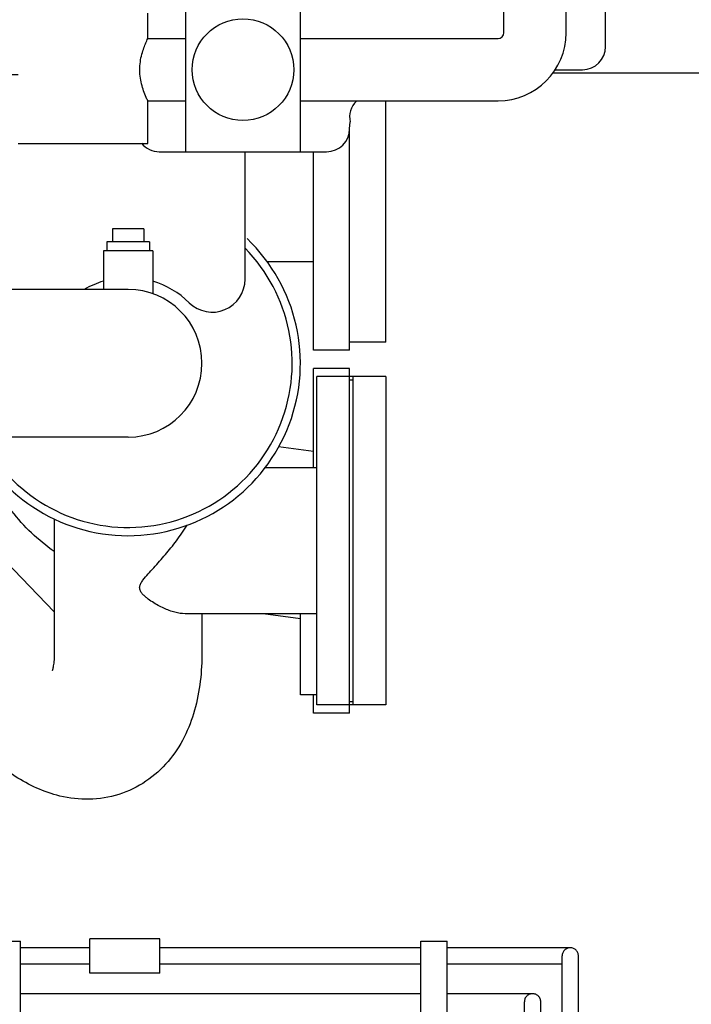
# Model space of a CAD drawing. Header units: millimetres. Extents: x 0 to 1189, y 0 to 841.
# Tile 19 of 106: x 459 to 479, y 155 to 185. Entities that reach past the tile are written whole.
import ezdxf

# ---------------------------------------------------------------- set-up
doc = ezdxf.new("R2010")
doc.units = ezdxf.units.MM
doc.header["$LTSCALE"] = 65.395
doc.linetypes.add('PHANTOM', pattern=[0.8, 0.45, -0.05, 0.1, -0.05, 0.1, -0.05])
for name, color, linetype in [('1907_842000_17_SIMPLE1_H_ABL548', 7, 'CONTINUOUS'), ('1907_842000_17_SIMPLE1_T1_H_PBL549', 7, 'CONTINUOUS'), ('32007_060000_TLKGS_KGS_V_ABL537', 7, 'CONTINUOUS'), ('32007_062000_TLKGS_KGS_TL_V_ABL588', 7, 'CONTINUOUS'), ('32007_724700_04_SIMPLE1_T1_X_PBL621', 7, 'CONTINUOUS'), ('32007_724700_04_SIMPLE1_X_ABL620', 7, 'CONTINUOUS'), ('32007_833000_01_SIMPLE1_T2_X_PBL607', 7, 'CONTINUOUS'), ('32007_833000_01_SIMPLE1_T3_X_PBL606', 7, 'CONTINUOUS'), ('32007_833000_01_SIMPLE1_X#AF1_ABL605', 7, 'CONTINUOUS'), ('32007_833000_02_SIMPLE1_T1_X_PBL591', 7, 'CONTINUOUS'), ('32007_833000_02_SIMPLE1_T2_X_PBL590', 7, 'CONTINUOUS'), ('32007_833000_02_SIMPLE1_X_ABL589', 7, 'CONTINUOUS'), ('32007_836000_02_SIMPLE1_T1_X_PBL593', 7, 'CONTINUOUS'), ('32007_836000_02_SIMPLE1_T2_X_PBL594', 7, 'CONTINUOUS'), ('32007_836000_02_SIMPLE1_T3_X_PBL603', 7, 'CONTINUOUS'), ('32007_836000_02_SIMPLE1_X_ABL592', 7, 'CONTINUOUS'), ('32007_867500_03_SIMPLE1_A_ABL611', 7, 'CONTINUOUS'), ('32007_867500_03_SIMPLE1_T1_A_PBL612', 7, 'CONTINUOUS'), ('32097_000000_TLKGS_MARKETING_ABL462', 7, 'CONTINUOUS'), ('32097_030000_TLKGS_V_ABL463', 7, 'CONTINUOUS'), ('32097_800000_TLKGS_V_ABL604', 7, 'CONTINUOUS'), ('right_6_VBL461', 7, 'CONTINUOUS')]:
    doc.layers.add(name, color=color, linetype=linetype)

# ---------------------------------------------------------------- blocks, each defined once
blk = doc.blocks.new('32007_833000_01_SIMPLE1_T3_X_PBL606', base_point=(453.4, 202.053))
at = {"layer": '32007_833000_01_SIMPLE1_T3_X_PBL606', "color": 7, "linetype": 'Continuous'}
for p, q in [((469, 175.355), (469, 182.1)), ((467.9, 175.355), (467.9, 181.4)), ((467.9, 178.05), (466.481, 178.05)), ((469, 175.355), (467.9, 175.355))]:
    blk.add_line(p, q, dxfattribs=at)
blk = doc.blocks.new('32007_833000_01_SIMPLE1_T2_X_PBL607', base_point=(469.55, 179.275))
at = {"layer": '32007_833000_01_SIMPLE1_T2_X_PBL607', "color": 7, "linetype": 'Continuous'}
for q in [(470.1, 182.95), (469, 175.6)]:
    blk.add_line((470.1, 175.6), q, dxfattribs=at)
blk = doc.blocks.new('32007_833000_01_SIMPLE1_X#AF1_ABL605', base_point=(453.95, 202.053))
at = {"layer": '32007_833000_01_SIMPLE1_T2_X_PBL607'}
blk.add_blockref('32007_833000_01_SIMPLE1_T2_X_PBL607', (469.55, 179.275), dxfattribs=at)
at = {"layer": '32007_833000_01_SIMPLE1_T3_X_PBL606'}
blk.add_blockref('32007_833000_01_SIMPLE1_T3_X_PBL606', (453.4, 202.053), dxfattribs=at)
blk = doc.blocks.new('32097_800000_TLKGS_V_ABL604', base_point=(453.95, 202.053))
at = {"layer": '32007_833000_01_SIMPLE1_X#AF1_ABL605'}
blk.add_blockref('32007_833000_01_SIMPLE1_X#AF1_ABL605', (453.95, 202.053), dxfattribs=at)
blk = doc.blocks.new('32097_030000_TLKGS_V_ABL463', base_point=(329.056, 189.925))
at = {"layer": '32097_800000_TLKGS_V_ABL604'}
blk.add_blockref('32097_800000_TLKGS_V_ABL604', (453.95, 202.053), dxfattribs=at)
blk = doc.blocks.new('32007_833000_02_SIMPLE1_T2_X_PBL590', base_point=(455.393, 170.053))
at = {"layer": '32007_833000_02_SIMPLE1_T2_X_PBL590', "color": 7, "linetype": 'Continuous'}
for p, q in [((457.735, 177.616), (456.807, 177.207)), ((469, 174.8), (467.9, 174.8)), ((467.9, 171.773), (467.9, 174.8)), ((469, 174.55), (469, 174.8)), ((467.9, 172.268), (466.833, 172.41)), ((457.853, 172.094), (451.682, 169.373)), ((449.787, 170.826), (451.768, 169.307)), ((450.117, 169.611), (449.541, 170.053)), ((442.521, 168.186), (442.228, 167.961)), ((467.5, 167.177), (466.364, 167.327)), ((452.126, 165.791), (452.269, 165.9)), ((452.248, 164.267), (452.248, 164.973)), ((467.9, 164.3), (467.9, 164.855)), ((469, 164.3), (469, 164.55)), ((469, 164.3), (467.9, 164.3))]:
    blk.add_line(p, q, dxfattribs=at)
blk.add_arc((443.283, 166.585), 1.734, 127.4835, 129.0335, dxfattribs=at)
for points, knots in [([(459.998, 169.223), (459.513, 169.569), (458.635, 170.379), (458.068, 171.446), (457.906, 172.004)], [0, 0, 0, 0, 0.506212, 1, 1, 1, 1]), ([(441.785, 168.391), (441.807, 168.436), (441.906, 168.617), (442.046, 168.773), (442.165, 168.874)], [0, 0, 0, 0, 0.241547, 1, 1, 1, 1]), ([(451.869, 166.438), (451.991, 166.212), (452.182, 165.735), (452.248, 165.224), (452.248, 164.973)], [0, 0, 0, 0, 0.506304, 1, 1, 1, 1]), ([(452.269, 165.9), (452.297, 165.922), (452.405, 166.01), (452.502, 166.112), (452.565, 166.195)], [0, 0, 0, 0, 0.256727, 1, 1, 1, 1]), ([(451.677, 166.047), (451.858, 165.782), (452.146, 165.21), (452.248, 164.577), (452.248, 164.267)], [0, 0, 0, 0, 0.509252, 1, 1, 1, 1]), ([(452.248, 164.267), (452.248, 163.958), (452.146, 163.325), (451.859, 162.754), (451.678, 162.489)], [0, 0, 0, 0, 0.490759, 1, 1, 1, 1])]:
    blk.add_open_spline(points, degree=3, knots=knots, dxfattribs=at)
blk = doc.blocks.new('32007_833000_02_SIMPLE1_T1_X_PBL591', base_point=(469.05, 169.55))
at = {"layer": '32007_833000_02_SIMPLE1_T1_X_PBL591', "color": 7, "linetype": 'Continuous'}
for p, q in [((469.1, 174.55), (469, 174.55)), ((469.1, 164.55), (469, 164.55))]:
    blk.add_line(p, q, dxfattribs=at)
blk = doc.blocks.new('32007_833000_02_SIMPLE1_X_ABL589', base_point=(455.443, 170.053))
at = {"layer": '32007_833000_02_SIMPLE1_T1_X_PBL591'}
blk.add_blockref('32007_833000_02_SIMPLE1_T1_X_PBL591', (469.05, 169.55), dxfattribs=at)
at = {"layer": '32007_833000_02_SIMPLE1_T2_X_PBL590'}
blk.add_blockref('32007_833000_02_SIMPLE1_T2_X_PBL590', (455.393, 170.053), dxfattribs=at)
blk = doc.blocks.new('32007_836000_02_SIMPLE1_T1_X_PBL593', base_point=(469.6, 169.55))
at = {"layer": '32007_836000_02_SIMPLE1_T1_X_PBL593', "color": 7, "linetype": 'Continuous'}
for p, q in [((470.1, 174.55), (469.1, 174.55)), ((469.1, 174.55), (469.1, 164.55)), ((470.1, 174.55), (470.1, 164.55)), ((470.1, 164.55), (469.1, 164.55))]:
    blk.add_line(p, q, dxfattribs=at)
blk = doc.blocks.new('32007_836000_02_SIMPLE1_T2_X_PBL594', base_point=(459.8, 170.215))
at = {"layer": '32007_836000_02_SIMPLE1_T2_X_PBL594', "color": 7, "linetype": 'Continuous'}
for p, q in [((455, 177.207), (454.999, 178.05)), ((450.5, 176.83), (450.499, 177.835)), ((469, 174.55), (468, 174.55)), ((468, 164.55), (468, 174.55)), ((469, 164.55), (469, 174.55)), ((469, 174.45), (469.1, 174.45)), ((468, 171.773), (466.414, 171.773)), ((460, 167.383), (456.169, 171.352)), ((460, 170.222), (460, 166.173)), ((468, 167.327), (463.986, 167.327)), ((464.5, 167.327), (464.5, 166.173)), ((467.5, 164.855), (467.5, 167.327)), ((457.631, 163.359), (455.408, 165.661)), ((468, 164.855), (467.5, 164.855)), ((469, 164.55), (468, 164.55)), ((469, 164.65), (469.1, 164.65))]:
    blk.add_line(p, q, dxfattribs=at)
for centre, radius, start, end in [((462.25, 174.955), 5.25, 204.9214, 46.3385), ((462.25, 174.955), 5.25, 146.6551, 155.0386), ((458.115, 173.423), 7.346, 212.5069, 214.6137)]:
    blk.add_arc(centre, radius, start, end, dxfattribs=at)
blk.add_open_spline([(463.721, 169.55), (463.836, 169.705), (463.946, 169.864), (464.046, 170.029)], degree=3, dxfattribs=at)
for points, knots in [([(463.989, 167.327), (463.884, 167.327), (463.66, 167.366), (463.387, 167.468), (463.16, 167.581), (462.985, 167.685), (462.843, 167.785), (462.736, 167.877), (462.664, 167.954), (462.607, 168.044), (462.594, 168.152), (462.636, 168.257), (462.725, 168.388), (462.862, 168.544), (463.035, 168.732), (463.211, 168.927), (463.445, 169.196), (463.614, 169.406), (463.721, 169.55)], [0, 0, 0, 0, 0.089349, 0.192342, 0.248256, 0.306556, 0.36662, 0.396975, 0.427155, 0.456696, 0.485916, 0.51715, 0.550713, 0.621483, 0.694837, 0.769782, 0.845862, 1, 1, 1, 1]), ([(460, 166.173), (460, 166.09), (459.997, 165.974), (459.983, 165.828), (459.973, 165.746), (459.958, 165.67), (459.954, 165.639), (459.931, 165.573), (459.936, 165.585)], [0, 0, 0, 0, 0.417149, 0.589681, 0.73506, 0.85088, 0.934844, 1, 1, 1, 1]), ([(464.5, 166.173), (464.5, 165.572), (464.408, 164.669), (463.986, 163.552), (463.494, 162.799), (462.814, 162.185), (461.979, 161.782), (461.068, 161.636), (460.46, 161.706), (460.169, 161.776)], [0, 0, 0, 0, 0.24997, 0.371522, 0.494731, 0.620738, 0.748394, 0.875438, 1, 1, 1, 1]), ([(460.169, 161.776), (459.687, 161.891), (458.752, 162.324), (457.986, 162.991), (457.631, 163.359)], [0, 0, 0, 0, 0.492246, 1, 1, 1, 1])]:
    blk.add_open_spline(points, degree=3, knots=knots, dxfattribs=at)
blk = doc.blocks.new('32007_836000_02_SIMPLE1_T3_X_PBL603', base_point=(454.22, 174.997))
at = {"layer": '32007_836000_02_SIMPLE1_T3_X_PBL603', "color": 7, "linetype": 'Continuous'}
for p, q in [((454.525, 183.4), (454.525, 183.9)), ((458.9, 183.745), (454.525, 183.745)), ((454.525, 182.9), (454.525, 181.26)), ((454.525, 181.26), (458.578, 177.207)), ((465.815, 177.514), (465.815, 181.4)), ((462.725, 179.055), (461.775, 179.055)), ((461.775, 179.055), (461.775, 178.655)), ((462.725, 179.055), (462.725, 178.655)), ((462.9, 178.655), (461.6, 178.655)), ((461.6, 178.655), (461.6, 178.38)), ((462.9, 178.655), (462.9, 178.38)), ((463, 178.38), (461.5, 178.38)), ((461.5, 178.38), (461.5, 177.207)), ((463, 178.38), (463, 177.078)), ((462.25, 177.207), (452.95, 177.207)), ((462.25, 172.707), (452.95, 172.707)), ((449.5, 169.6), (449.5, 169.35)), ((442.625, 168.06), (442.625, 167.665)), ((451.211, 166.849), (451.205, 166.846))]:
    blk.add_line(p, q, dxfattribs=at)
for centre, radius, start, end in [((462.25, 174.955), 5, 206.7748, 44.5205), ((462.25, 174.955), 5, 146.5848, 153.1807), ((462.25, 174.917), 2.65, 106.4663, 120.2004), ((462.25, 174.917), 2.65, 45.3528, 73.5337), ((464.815, 177.514), 1, 225.3528, 360), ((462.25, 174.957), 2.25, 270, 90), ((447.221, 179.578), 12.789, 263.5911, 267.7792), ((447.29, 179.476), 12.687, 273.0986, 275.4956)]:
    blk.add_arc(centre, radius, start, end, dxfattribs=at)
for points, knots in [([(452.213, 177.174), (451.592, 177.119), (450.361, 176.868), (449.219, 176.344), (448.688, 176.022)], [0, 0, 0, 0, 0.501146, 1, 1, 1, 1]), ([(452.95, 172.707), (452.489, 172.707), (451.579, 172.542), (450.606, 171.943), (450.036, 171.297), (449.631, 170.595), (449.5, 169.992), (449.5, 169.6)], [0, 0, 0, 0, 0.269578, 0.528096, 0.65167, 0.771044, 1, 1, 1, 1]), ([(449.513, 169.75), (449.641, 169.725), (450.106, 169.626), (450.564, 169.487), (450.88, 169.35)], [0, 0, 0, 0, 0.274802, 1, 1, 1, 1]), ([(442.877, 167.15), (442.802, 167.224), (442.677, 167.379), (442.625, 167.576), (442.625, 167.665)], [0, 0, 0, 0, 0.54071, 1, 1, 1, 1]), ([(446.725, 166.094), (446.307, 166.11), (445.513, 166.178), (444.42, 166.39), (443.539, 166.689), (443.055, 166.977), (442.885, 167.142)], [0, 0, 0, 0, 0.310357, 0.590868, 0.824143, 1, 1, 1, 1]), ([(451.205, 166.846), (451.012, 166.736), (450.56, 166.543), (449.488, 166.245), (448.599, 166.137), (447.976, 166.103)], [0, 0, 0, 0, 0.200022, 0.439097, 1, 1, 1, 1])]:
    blk.add_open_spline(points, degree=3, knots=knots, dxfattribs=at)
blk = doc.blocks.new('32007_836000_02_SIMPLE1_X_ABL592', base_point=(456.363, 172.788))
at = {"layer": '32007_836000_02_SIMPLE1_T1_X_PBL593'}
blk.add_blockref('32007_836000_02_SIMPLE1_T1_X_PBL593', (469.6, 169.55), dxfattribs=at)
at = {"layer": '32007_836000_02_SIMPLE1_T2_X_PBL594'}
blk.add_blockref('32007_836000_02_SIMPLE1_T2_X_PBL594', (459.8, 170.215), dxfattribs=at)
at = {"layer": '32007_836000_02_SIMPLE1_T3_X_PBL603'}
blk.add_blockref('32007_836000_02_SIMPLE1_T3_X_PBL603', (454.22, 174.997), dxfattribs=at)
blk = doc.blocks.new('32007_867500_03_SIMPLE1_T1_A_PBL612', base_point=(462.753, 198.757))
at = {"layer": '32007_867500_03_SIMPLE1_T1_A_PBL612', "color": 7, "linetype": 'Continuous'}
for p, q in [((476.8, 184.6), (476.8, 197.59)), ((473.7, 185.025), (473.7, 188)), ((475.6, 185.025), (475.6, 188)), ((464, 185.9), (464, 181.4)), ((467.5, 181.4), (467.5, 185.9)), ((462.85, 184.85), (462.85, 185.625)), ((462.85, 184.85), (464, 184.85)), ((467.5, 184.85), (473.525, 184.85)), ((475.264, 183.9), (476.1, 183.9)), ((462.85, 182.95), (462.848, 182.955)), ((462.85, 182.95), (464, 182.95)), ((462.85, 181.65), (462.85, 182.95)), ((467.5, 182.95), (473.525, 182.95)), ((469.205, 182.945), (469.21, 182.95)), ((469, 182.1), (469.015, 182.308)), ((458.9, 181.65), (462.85, 181.65)), ((463.2, 181.4), (468.3, 181.4))]:
    blk.add_line(p, q, dxfattribs=at)
blk.add_circle((465.75, 183.9), 1.55, dxfattribs=at)
for centre, radius, start, end in [((473.525, 185.025), 2.075, 270, 360), ((473.525, 185.025), 0.175, 270, 360), ((476.1, 184.6), 0.7, 270, 360), ((469.7, 182.45), 0.7, 135, 191.7013), ((468.3, 182.1), 0.7, 270, 360), ((463.2, 182.1), 0.7, 218.7476, 270)]:
    blk.add_arc(centre, radius, start, end, dxfattribs=at)
for points, knots in [([(462.674, 183.413), (462.653, 183.488), (462.62, 183.646), (462.6, 183.891), (462.618, 184.14), (462.671, 184.407), (462.771, 184.684), (462.812, 184.764), (462.853, 184.862), (462.85, 184.85)], [0, 0, 0, 0, 0.157609, 0.326845, 0.496487, 0.655203, 0.903196, 0.974875, 1, 1, 1, 1]), ([(462.848, 182.955), (462.84, 182.971), (462.771, 183.118), (462.712, 183.272), (462.674, 183.413)], [0, 0, 0, 0, 0.108716, 1, 1, 1, 1])]:
    blk.add_open_spline(points, degree=3, knots=knots, dxfattribs=at)
blk = doc.blocks.new('32007_867500_03_SIMPLE1_A_ABL611', base_point=(462.753, 200.157))
at = {"layer": '32007_867500_03_SIMPLE1_T1_A_PBL612'}
blk.add_blockref('32007_867500_03_SIMPLE1_T1_A_PBL612', (462.753, 198.757), dxfattribs=at)
blk = doc.blocks.new('32007_724700_04_SIMPLE1_T1_X_PBL621', base_point=(484.605, 209.246))
at = {"layer": '32007_724700_04_SIMPLE1_T1_X_PBL621', "color": 7, "linetype": 'Continuous'}
blk.add_line((475.197, 183.8), (490.697, 183.8), dxfattribs=at)
blk = doc.blocks.new('32007_724700_04_SIMPLE1_X_ABL620', base_point=(484.605, 209.246))
at = {"layer": '32007_724700_04_SIMPLE1_T1_X_PBL621'}
blk.add_blockref('32007_724700_04_SIMPLE1_T1_X_PBL621', (484.605, 209.246), dxfattribs=at)
blk = doc.blocks.new('32007_062000_TLKGS_KGS_TL_V_ABL588', base_point=(465.812, 198.361))
at = {"layer": '32007_724700_04_SIMPLE1_X_ABL620'}
blk.add_blockref('32007_724700_04_SIMPLE1_X_ABL620', (484.605, 209.246), dxfattribs=at)
at = {"layer": '32007_833000_02_SIMPLE1_X_ABL589'}
blk.add_blockref('32007_833000_02_SIMPLE1_X_ABL589', (455.443, 170.053), dxfattribs=at)
at = {"layer": '32007_836000_02_SIMPLE1_X_ABL592'}
blk.add_blockref('32007_836000_02_SIMPLE1_X_ABL592', (456.363, 172.788), dxfattribs=at)
at = {"layer": '32007_867500_03_SIMPLE1_A_ABL611'}
blk.add_blockref('32007_867500_03_SIMPLE1_A_ABL611', (462.753, 200.157), dxfattribs=at)
blk = doc.blocks.new('32007_060000_TLKGS_KGS_V_ABL537', base_point=(463.913, 183.875))
at = {"layer": '32007_062000_TLKGS_KGS_TL_V_ABL588'}
blk.add_blockref('32007_062000_TLKGS_KGS_TL_V_ABL588', (465.812, 198.361), dxfattribs=at)
blk = doc.blocks.new('32097_000000_TLKGS_MARKETING_ABL462', base_point=(326.284, 189.925))
at = {"layer": '32007_060000_TLKGS_KGS_V_ABL537'}
blk.add_blockref('32007_060000_TLKGS_KGS_V_ABL537', (463.913, 183.875), dxfattribs=at)
at = {"layer": '32097_030000_TLKGS_V_ABL463'}
blk.add_blockref('32097_030000_TLKGS_V_ABL463', (329.056, 189.925), dxfattribs=at)
blk = doc.blocks.new('1907_842000_17_SIMPLE1_T1_H_PBL549', base_point=(465.675, 148.793))
at = {"layer": '1907_842000_17_SIMPLE1_T1_H_PBL549', "color": 8, "linetype": 'PHANTOM'}
for p, q in [((458.175, 157.355), (458.975, 157.355)), ((458.975, 155.055), (458.975, 157.355)), ((463.212, 157.427), (461.087, 157.427)), ((461.087, 156.377), (461.087, 157.427)), ((463.212, 156.377), (463.212, 157.427)), ((471.175, 157.352), (471.975, 157.352)), ((471.175, 155.053), (471.175, 157.352)), ((471.975, 155.053), (471.975, 157.352)), ((461.087, 157.153), (458.975, 157.153)), ((461.087, 157.153), (458.975, 157.153)), ((471.175, 157.153), (463.212, 157.153)), ((471.175, 157.153), (463.212, 157.153)), ((475.725, 157.153), (471.975, 157.153)), ((474.725, 157.153), (471.975, 157.153)), ((475.475, 150.695), (475.475, 156.903)), ((475.975, 150.695), (475.975, 156.903)), ((461.087, 156.653), (458.975, 156.653)), ((461.087, 156.653), (458.975, 156.653)), ((471.175, 156.653), (463.212, 156.653)), ((471.175, 156.653), (463.212, 156.653)), ((474.725, 156.653), (471.975, 156.653)), ((475.475, 156.653), (471.975, 156.653)), ((463.212, 156.377), (461.087, 156.377)), ((471.175, 155.755), (458.975, 155.755)), ((471.175, 155.755), (458.975, 155.755)), ((474.575, 155.755), (471.975, 155.755)), ((473.575, 155.755), (471.975, 155.755)), ((474.325, 153.192), (474.325, 155.505)), ((474.825, 153.192), (474.825, 155.505))]:
    blk.add_line(p, q, dxfattribs=at)
for centre in [(475.725, 156.903), (474.575, 155.505)]:
    blk.add_arc(centre, 0.25, 0, 180, dxfattribs=at)
blk = doc.blocks.new('1907_842000_17_SIMPLE1_H_ABL548', base_point=(465.675, 148.793))
at = {"layer": '1907_842000_17_SIMPLE1_T1_H_PBL549'}
blk.add_blockref('1907_842000_17_SIMPLE1_T1_H_PBL549', (465.675, 148.793), dxfattribs=at)
blk = doc.blocks.new('RIGHT_6_VBL461', base_point=(333.996, 202.539))
at = {"layer": '1907_842000_17_SIMPLE1_H_ABL548'}
blk.add_blockref('1907_842000_17_SIMPLE1_H_ABL548', (465.675, 148.793), dxfattribs=at)
at = {"layer": '32097_000000_TLKGS_MARKETING_ABL462'}
blk.add_blockref('32097_000000_TLKGS_MARKETING_ABL462', (326.284, 189.925), dxfattribs=at)

msp = doc.modelspace()

# ---------------------------------------------------------------- block references
at = {"layer": 'right_6_VBL461'}
msp.add_blockref('RIGHT_6_VBL461', (333.99627, 202.53925), dxfattribs=at)

doc.saveas('drawing.dxf')
